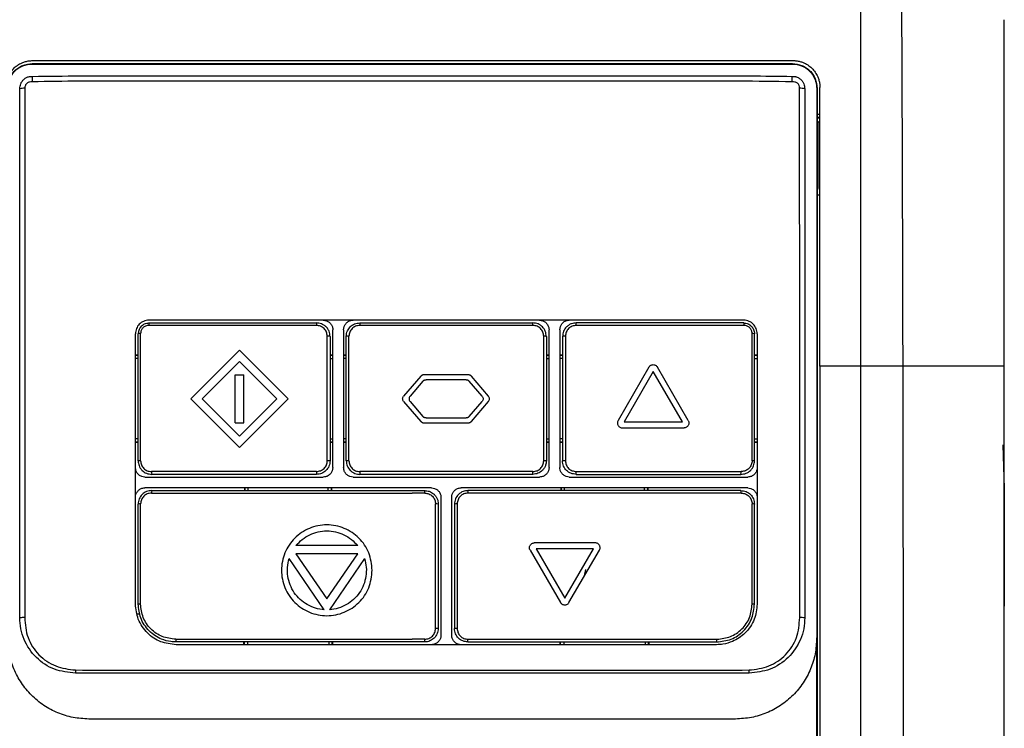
# Model space of a CAD drawing. Extents: x 76 to 839, y -9 to 645.
# Tile 28 of 78: x 331 to 403, y 331 to 383. Entities that reach past the tile are written whole.
import ezdxf

# ---------------------------------------------------------------- set-up
doc = ezdxf.new("R2010")
doc.units = 0
doc.layers.get('0').update_dxf_attribs({"linetype": 'CONTINUOUS'})

msp = doc.modelspace()

# ---------------------------------------------------------------- linework, layer by layer
at = {"color": 7, "linetype": 'CONTINUOUS'}
for p, q in [((331.429, 380.114), (331.429, 380.082)), ((387.672, 380.082), (387.672, 380.114)), ((389.504, 378.282), (389.472, 378.282)), ((389.504, 378.282), (389.504, 375.83)), ((389.504, 376.385), (389.713, 376.385)), ((389.713, 376.121), (389.504, 376.121)), ((389.713, 376.077), (389.504, 376.077)), ((389.573, 375.796), (389.504, 375.83)), ((389.581, 370.869), (389.573, 375.796)), ((389.573, 375.796), (389.713, 375.796)), ((389.504, 370.83), (389.581, 370.869)), ((389.713, 370.385), (389.504, 370.385)), ((359.551, 360.744), (355.667, 360.744)), ((355.671, 360.93), (359.55, 360.93)), ((359.551, 360.93), (368.471, 360.93)), ((368.48, 360.744), (359.551, 360.744)), ((339.271, 350.73), (339.271, 360.13)), ((339.45, 350.739), (339.45, 360.144)), ((353.264, 350.74), (353.264, 359.944)), ((353.471, 359.93), (353.471, 350.73)), ((353.671, 350.23), (353.671, 360.43)), ((354.471, 360.43), (354.471, 350.23)), ((354.671, 350.73), (354.671, 359.93)), ((354.866, 350.74), (354.866, 359.944)), ((369.281, 350.74), (369.28, 359.944)), ((369.471, 359.93), (369.471, 350.73)), ((369.671, 350.23), (369.671, 360.43)), ((370.471, 360.43), (370.471, 350.23)), ((370.671, 359.93), (370.671, 350.73)), ((370.882, 359.944), (370.882, 350.74)), ((384.697, 350.739), (384.697, 360.144)), ((384.871, 350.73), (384.871, 360.13)), ((339.071, 358.565), (339.271, 358.565)), ((339.271, 358.53), (339.071, 358.53)), ((346.77, 358.92), (343.168, 355.317)), ((350.373, 355.317), (346.77, 358.92)), ((353.471, 358.565), (353.671, 358.565)), ((353.671, 358.53), (353.471, 358.53)), ((354.471, 358.565), (354.671, 358.565)), ((354.671, 358.53), (354.471, 358.53)), ((369.471, 358.565), (369.671, 358.565)), ((369.671, 358.53), (369.471, 358.53)), ((370.471, 358.565), (370.671, 358.565)), ((370.671, 358.53), (370.471, 358.53)), ((384.871, 358.565), (385.071, 358.565)), ((385.071, 358.53), (384.871, 358.53)), ((339.271, 358.295), (339.071, 358.295)), ((346.77, 358.071), (344.016, 355.317)), ((349.524, 355.317), (346.77, 358.071)), ((353.471, 358.295), (353.671, 358.295)), ((354.671, 358.295), (354.471, 358.295)), ((369.471, 358.295), (369.671, 358.295)), ((370.671, 358.295), (370.471, 358.295)), ((384.871, 358.295), (385.071, 358.295)), ((346.442, 353.551), (346.442, 357.084)), ((346.442, 357.084), (347.099, 357.084)), ((347.099, 353.551), (347.099, 357.084)), ((360.178, 356.988), (358.911, 355.513)), ((363.701, 357.092), (360.406, 357.092)), ((365.197, 355.513), (363.929, 356.988)), ((377.064, 357.665), (374.781, 353.71)), ((377.376, 357.341), (375.218, 353.602)), ((379.535, 353.602), (377.376, 357.341)), ((379.971, 353.71), (377.688, 357.665)), ((360.344, 356.628), (359.385, 355.513)), ((363.536, 356.732), (360.571, 356.732)), ((364.722, 355.513), (363.763, 356.628)), ((343.168, 355.317), (346.77, 351.715)), ((344.016, 355.317), (346.77, 352.563)), ((346.77, 351.715), (350.373, 355.317)), ((346.77, 352.563), (349.524, 355.317)), ((358.911, 355.122), (360.178, 353.646)), ((359.385, 355.122), (360.344, 354.006)), ((363.763, 354.006), (364.722, 355.122)), ((363.929, 353.646), (365.197, 355.122)), ((346.442, 353.551), (347.099, 353.551)), ((360.406, 353.542), (363.701, 353.542)), ((360.571, 353.902), (363.536, 353.902)), ((375.218, 353.602), (379.535, 353.602)), ((375.093, 353.17), (379.659, 353.17)), ((339.271, 352.365), (339.071, 352.365)), ((339.071, 352.13), (339.271, 352.13)), ((339.271, 352.095), (339.071, 352.095)), ((353.471, 352.365), (353.671, 352.365)), ((353.471, 352.13), (353.671, 352.13)), ((353.671, 352.095), (353.471, 352.095)), ((354.671, 352.365), (354.471, 352.365)), ((354.471, 352.13), (354.671, 352.13)), ((354.671, 352.095), (354.471, 352.095)), ((369.471, 352.365), (369.671, 352.365)), ((369.471, 352.13), (369.671, 352.13)), ((369.671, 352.095), (369.471, 352.095)), ((370.671, 352.365), (370.471, 352.365)), ((370.471, 352.13), (370.671, 352.13)), ((370.671, 352.095), (370.471, 352.095)), ((384.871, 352.365), (385.071, 352.365)), ((384.871, 352.13), (385.071, 352.13)), ((385.071, 352.095), (384.871, 352.095)), ((403.246, 351.912), (403.336, 348.684)), ((352.471, 349.73), (340.271, 349.73)), ((359.551, 349.939), (355.667, 349.939)), ((359.55, 349.73), (355.671, 349.73)), ((368.48, 349.939), (359.551, 349.939)), ((368.471, 349.73), (359.551, 349.73)), ((355.171, 349.53), (359.551, 349.53)), ((359.551, 349.53), (368.971, 349.53)), ((347.136, 348.73), (347.136, 348.53)), ((347.171, 348.73), (347.171, 348.53)), ((347.405, 348.53), (347.405, 348.73)), ((353.336, 348.53), (353.336, 348.73)), ((353.571, 348.53), (353.571, 348.73)), ((353.605, 348.53), (353.605, 348.73)), ((360.971, 348.73), (359.551, 348.73)), ((359.551, 348.53), (360.471, 348.53)), ((360.471, 348.339), (359.551, 348.339)), ((370.536, 348.73), (370.536, 348.53)), ((370.571, 348.73), (370.571, 348.53)), ((370.805, 348.53), (370.805, 348.73)), ((376.736, 348.53), (376.736, 348.73)), ((376.971, 348.53), (376.971, 348.73)), ((377.005, 348.53), (377.005, 348.73)), ((339.271, 340.13), (339.271, 347.53)), ((339.449, 340.135), (339.45, 347.538)), ((361.272, 338.334), (361.272, 347.538)), ((361.471, 347.53), (361.471, 338.33)), ((361.671, 348.03), (361.671, 337.83)), ((362.471, 337.83), (362.471, 348.03)), ((362.671, 347.53), (362.671, 338.33)), ((362.874, 347.538), (362.874, 338.334)), ((384.697, 340.135), (384.697, 347.538)), ((384.871, 340.13), (384.871, 347.53)), ((373.089, 344.657), (368.582, 344.657)), ((350.934, 343.861), (353.232, 340.513)), ((355.529, 343.861), (350.934, 343.861)), ((355.515, 344.459), (350.949, 344.459)), ((353.232, 340.513), (355.529, 343.861)), ((368.271, 344.116), (370.524, 340.241)), ((372.963, 344.225), (368.707, 344.225)), ((368.707, 344.225), (370.835, 340.565)), ((370.835, 340.565), (372.963, 344.225)), ((371.146, 340.241), (373.4, 344.116)), ((353.04, 339.714), (350.44, 343.502)), ((356.024, 343.502), (353.424, 339.714)), ((372.297, 342.22), (372.393, 342.703)), ((339.409, 339.392), (339.212, 339.392)), ((347.069, 337.33), (347.069, 337.13)), ((347.104, 337.33), (347.104, 337.13)), ((347.371, 337.33), (347.371, 337.13)), ((353.371, 337.33), (353.371, 337.13)), ((353.637, 337.13), (353.637, 337.33)), ((353.672, 337.13), (353.672, 337.33)), ((360.471, 337.534), (359.551, 337.534)), ((360.471, 337.33), (359.551, 337.33)), ((370.469, 337.33), (370.469, 337.13)), ((370.504, 337.33), (370.504, 337.13)), ((370.771, 337.33), (370.771, 337.13)), ((376.771, 337.33), (376.771, 337.13)), ((377.037, 337.13), (377.037, 337.33)), ((377.072, 337.13), (377.072, 337.33))]:
    msp.add_line(p, q, dxfattribs=at)
for centre, radius, start, end in [((333.013, 378.949), 1.579, 171.94405, 186.8074), ((386.088, 378.949), 1.579, 353.193, 8.0561), ((330.875, 376.134), 2.152, 89.66246, 99.68834), ((388.226, 376.134), 2.152, 80.31179, 90.33745), ((340.515, 360.788), 0.466, 162.22905, 185.39705), ((353.725, 360.788), 1.263, 173.55285, 182.01394), ((357.984, 360.789), 2.318, 176.4945, 181.0977), ((367.479, 360.788), 1.002, 357.46491, 8.13774), ((370.945, 360.788), 0.739, 356.56949, 11.0741), ((383.722, 360.787), 0.377, 353.35869, 22.27821), ((339.408, 359.497), 0.648, 86.33102, 102.26375), ((353.317, 359.162), 0.783, 78.66524, 93.84116), ((354.818, 359.218), 0.728, 86.23058, 101.6883), ((369.326, 359.242), 0.703, 78.14941, 93.72884), ((370.827, 359.136), 0.81, 86.12368, 101.16525), ((384.736, 359.522), 0.623, 77.55891, 93.63394), ((339.408, 349.8), 0.941, 87.46966, 98.40559), ((353.317, 349.626), 1.115, 82.06446, 92.70331), ((354.818, 349.708), 1.033, 87.33999, 98.19657), ((369.326, 349.741), 1, 81.71263, 92.62914), ((370.827, 349.582), 1.159, 87.28567, 97.7802), ((384.736, 349.83), 0.91, 81.52872, 92.49218), ((340.791, 349.886), 0.543, 174.36684, 196.64904), ((353.924, 349.886), 1.462, 177.89153, 186.09659), ((358.358, 349.885), 2.692, 178.85381, 183.30596), ((367.322, 349.886), 1.159, 352.30023, 2.65815), ((370.83, 349.886), 0.854, 349.52171, 3.59804), ((383.463, 349.886), 0.436, 339.07941, 6.97221), ((340.734, 348.385), 0.486, 162.54313, 185.45136), ((349.608, 348.385), 10.863, 359.75426, 0.76485), ((361.428, 348.385), 2.248, 358.81265, 3.69996), ((383.507, 348.384), 0.392, 353.28491, 21.88458), ((339.408, 346.427), 1.112, 87.85862, 97.09999), ((361.322, 346.304), 1.235, 83.0695, 92.28743), ((362.823, 346.26), 1.28, 87.70275, 96.82465), ((384.737, 346.459), 1.08, 82.87236, 92.09854), ((339.408, 338.206), 1.93, 88.76686, 94.07884), ((384.737, 338.236), 1.899, 85.96219, 91.19717), ((330.934, 326.92), 12.212, 90.24397, 91.98023), ((388.166, 326.875), 12.257, 88.02407, 89.75406), ((361.322, 335.854), 2.481, 86.5576, 91.13899), ((362.823, 335.76), 2.575, 88.85636, 93.38455), ((342.618, 337.483), 0.568, 174.85525, 195.54951), ((348.766, 337.483), 11.706, 359.2548, 0.25151), ((361.281, 337.482), 2.394, 356.35717, 1.2321), ((381.649, 337.483), 0.448, 340.09513, 6.49146), ((338.017, 335.202), 3.387, 179.05812, 183.15944), ((381.083, 335.202), 3.388, 356.84103, 0.94108)]:
    msp.add_arc(centre, radius, start, end, dxfattribs=at)
msp.add_arc((340.352, 360), 1.089, 139.26588, 173.14939)
for points, knots in [([(392.713, 404.362), (392.713, 402.952), (392.713, 401.541), (392.713, 399.719), (392.713, 397.259), (392.713, 392.976), (392.713, 387.038), (392.713, 375.402), (392.713, 365.544), (392.713, 357.731)], [0, 0, 0, 0, 0.348102, 0.348102, 0.449926, 0.955338, 1.405264, 1.910677, 3.821353, 3.821353, 3.821353, 3.821353]), ([(395.863, 357.731), (395.849, 364.384), (395.824, 372.783), (395.783, 382.712), (395.759, 387.764), (395.741, 391.415), (395.73, 393.509), (395.722, 395.06), (395.701, 396.226), (395.679, 397.283)], [0, 0, 0, 0, 1.910677, 2.416089, 2.866015, 3.371428, 3.473252, 3.473252, 3.821353, 3.821353, 3.821353, 3.821353]), ([(329.47, 378.336), (329.471, 378.38), (329.473, 378.467), (329.485, 378.598), (329.506, 378.726), (329.535, 378.852), (329.572, 378.977), (329.647, 379.177), (329.785, 379.443), (330.029, 379.744), (330.328, 379.996), (330.639, 380.165), (330.933, 380.269), (331.2, 380.326), (331.38, 380.332), (331.47, 380.336)], [0, 0, 0, 0, 0.0420898, 0.0836929, 0.1249839, 0.1661418, 0.207347, 0.2487797, 0.3700041, 0.4910742, 0.6148234, 0.7396809, 0.8268173, 0.9130541, 1, 1, 1, 1]), ([(331.47, 380.336), (331.916, 380.336), (332.813, 380.336), (334.167, 380.336), (335.536, 380.336), (336.922, 380.336), (338.324, 380.336), (339.742, 380.336), (341.176, 380.336), (342.626, 380.336), (344.091, 380.336), (345.572, 380.336), (347.069, 380.336), (348.581, 380.336), (350.109, 380.336), (351.653, 380.336), (353.211, 380.336), (354.785, 380.336), (356.374, 380.336), (357.978, 380.336), (359.052, 380.336), (359.592, 380.336)], [0, 0, 0, 0, 0.047911, 0.096345, 0.145305, 0.194788, 0.244797, 0.29533, 0.346388, 0.39797, 0.450078, 0.50271, 0.555867, 0.609549, 0.663755, 0.718486, 0.773741, 0.829521, 0.885824, 0.94265, 1, 1, 1, 1]), ([(359.592, 380.336), (360.058, 380.336), (360.987, 380.336), (362.375, 380.336), (363.752, 380.336), (365.117, 380.336), (366.471, 380.336), (367.814, 380.336), (369.145, 380.336), (370.465, 380.336), (371.774, 380.336), (373.07, 380.336), (374.355, 380.336), (375.629, 380.336), (376.89, 380.336), (378.14, 380.336), (379.378, 380.336), (380.604, 380.336), (381.818, 380.336), (383.02, 380.336), (384.211, 380.336), (385.389, 380.336), (386.556, 380.336), (387.329, 380.336), (387.713, 380.336)], [0, 0, 0, 0, 0.04956, 0.09873, 0.14751, 0.195899, 0.243897, 0.291504, 0.33872, 0.385545, 0.431979, 0.478021, 0.523672, 0.568931, 0.613799, 0.658276, 0.702361, 0.746055, 0.789357, 0.832268, 0.874788, 0.916916, 0.958654, 1, 1, 1, 1]), ([(387.713, 380.336), (387.757, 380.335), (387.844, 380.334), (387.974, 380.321), (388.102, 380.301), (388.228, 380.272), (388.352, 380.235), (388.552, 380.161), (388.818, 380.023), (389.119, 379.781), (389.371, 379.482), (389.541, 379.171), (389.645, 378.876), (389.703, 378.608), (389.71, 378.427), (389.713, 378.336)], [0, 0, 0, 0, 0.042128, 0.083779, 0.125121, 0.166329, 0.207578, 0.249042, 0.370526, 0.491541, 0.615231, 0.739767, 0.826953, 0.913145, 1, 1, 1, 1]), ([(329.597, 378.282), (329.625, 378.522), (329.666, 378.884), (329.898, 379.31), (330.125, 379.59), (330.405, 379.817), (330.83, 380.046), (331.19, 380.087), (331.429, 380.114)], [0, 0, 0, 0, 0.250033, 0.376185, 0.500144, 0.623796, 0.749996, 1, 1, 1, 1]), ([(329.629, 378.282), (329.636, 378.404), (329.651, 378.649), (329.801, 379.109), (330.137, 379.602), (330.735, 380.005), (331.196, 380.056), (331.429, 380.082)], [0, 0, 0, 0, 0.130708, 0.261073, 0.509087, 0.751429, 1, 1, 1, 1]), ([(331.429, 380.114), (332.258, 380.114), (334.038, 380.114), (336.902, 380.114), (340.143, 380.114), (343.673, 380.114), (347.6, 380.114), (351.676, 380.114), (355.738, 380.113), (358.321, 380.113), (359.551, 380.113)], [0, 0, 0, 0, 0.089046, 0.191339, 0.306883, 0.435681, 0.568156, 0.725417, 0.869368, 1, 1, 1, 1]), ([(331.429, 380.082), (333.758, 380.081), (338.417, 380.08), (345.447, 380.08), (352.493, 380.081), (357.198, 380.081), (359.551, 380.082)], [0, 0, 0, 0, 0.249992, 0.499989, 0.749994, 1, 1, 1, 1]), ([(359.551, 380.113), (360.746, 380.113), (363.257, 380.113), (367.199, 380.114), (371.527, 380.114), (376.03, 380.114), (380.383, 380.114), (384.235, 380.114), (386.593, 380.114), (387.672, 380.114)], [0, 0, 0, 0, 0.127071, 0.266778, 0.419114, 0.587613, 0.746633, 0.884093, 1, 1, 1, 1]), ([(359.551, 380.082), (361.903, 380.081), (366.608, 380.081), (373.654, 380.08), (380.684, 380.08), (385.343, 380.081), (387.672, 380.082)], [0, 0, 0, 0, 0.2500056, 0.5000109, 0.7500076, 1, 1, 1, 1]), ([(387.672, 380.114), (387.911, 380.087), (388.271, 380.046), (388.696, 379.817), (388.976, 379.59), (389.203, 379.31), (389.435, 378.884), (389.477, 378.522), (389.504, 378.282)], [0, 0, 0, 0, 0.250004, 0.376187, 0.499855, 0.623802, 0.749967, 1, 1, 1, 1]), ([(387.672, 380.082), (387.905, 380.056), (388.366, 380.005), (388.964, 379.602), (389.3, 379.109), (389.45, 378.649), (389.465, 378.404), (389.472, 378.282)], [0, 0, 0, 0, 0.248571, 0.490913, 0.738927, 0.869292, 1, 1, 1, 1]), ([(330.513, 378.255), (330.526, 378.379), (330.547, 378.572), (330.678, 378.806), (330.821, 378.967), (331.006, 379.09), (331.224, 379.165), (331.373, 379.169), (331.449, 379.171)], [0, 0, 0, 0, 0.2507428, 0.3910585, 0.5399174, 0.6887691, 0.8405207, 1, 1, 1, 1]), ([(359.55, 378.82), (357.2, 378.82), (352.498, 378.819), (346.629, 378.817), (341.944, 378.817), (338.436, 378.812), (334.935, 378.829), (332.608, 378.785), (331.445, 378.762)], [0, 0, 0, 0, 0.2499941, 0.4999946, 0.6250032, 0.750014, 0.8750269, 1, 1, 1, 1]), ([(331.449, 379.171), (332.622, 379.185), (334.954, 379.214), (338.466, 379.203), (341.968, 379.206), (346.647, 379.206), (352.508, 379.207), (357.203, 379.207), (359.551, 379.207)], [0, 0, 0, 0, 0.126283, 0.251103, 0.375922, 0.500742, 0.750371, 1, 1, 1, 1]), ([(387.656, 378.762), (386.353, 378.785), (383.747, 378.829), (379.824, 378.812), (375.893, 378.818), (371.204, 378.817), (365.756, 378.819), (361.619, 378.82), (359.55, 378.82)], [0, 0, 0, 0, 0.139972, 0.279985, 0.419994, 0.560002, 0.780004, 1, 1, 1, 1]), ([(359.551, 379.207), (362.18, 379.207), (367.438, 379.207), (373.719, 379.206), (378.394, 379.206), (381.475, 379.203), (384.566, 379.214), (386.619, 379.185), (387.652, 379.171)], [0, 0, 0, 0, 0.27958, 0.559167, 0.669012, 0.778844, 0.888702, 1, 1, 1, 1]), ([(387.652, 379.171), (387.723, 379.169), (387.812, 379.167), (387.925, 379.143), (388, 379.121), (388.124, 379.071), (388.28, 378.967), (388.424, 378.806), (388.554, 378.572), (388.575, 378.379), (388.588, 378.255)], [0, 0, 0, 0, 0.151583, 0.188126, 0.232898, 0.311993, 0.460749, 0.60937, 0.749389, 1, 1, 1, 1]), ([(330.512, 339.125), (330.513, 342.393), (330.514, 348.929), (330.514, 358.719), (330.512, 368.499), (330.513, 375.001), (330.513, 378.255)], [0, 0, 0, 0, 0.250038, 0.500021, 0.749775, 1, 1, 1, 1]), ([(330.888, 378.286), (330.888, 375.033), (330.887, 368.527), (330.887, 358.74), (330.886, 348.941), (330.884, 342.402), (330.882, 339.132)], [0, 0, 0, 0, 0.25001, 0.500014, 0.750011, 1, 1, 1, 1]), ([(331.445, 378.762), (331.376, 378.757), (331.272, 378.75), (331.135, 378.717), (331.044, 378.662), (330.971, 378.585), (330.901, 378.462), (330.893, 378.356), (330.888, 378.286)], [0, 0, 0, 0, 0.251046, 0.376102, 0.5013, 0.626179, 0.751314, 1, 1, 1, 1]), ([(388.213, 378.286), (388.208, 378.356), (388.2, 378.462), (388.13, 378.585), (388.057, 378.662), (387.966, 378.718), (387.829, 378.749), (387.725, 378.757), (387.656, 378.762)], [0, 0, 0, 0, 0.248713, 0.373915, 0.49881, 0.624015, 0.749052, 1, 1, 1, 1]), ([(388.219, 339.132), (388.218, 342.402), (388.215, 348.941), (388.214, 358.74), (388.214, 368.527), (388.213, 375.033), (388.213, 378.286)], [0, 0, 0, 0, 0.249989, 0.499986, 0.74999, 1, 1, 1, 1]), ([(388.588, 378.255), (388.588, 375.001), (388.59, 368.499), (388.587, 358.719), (388.587, 348.929), (388.588, 342.393), (388.589, 339.125)], [0, 0, 0, 0, 0.250225, 0.499979, 0.749962, 1, 1, 1, 1]), ([(389.472, 378.282), (389.472, 373.778), (389.472, 364.77), (389.472, 351.209), (389.472, 342.157), (389.472, 337.63)], [0, 0, 0, 0, 0.333314, 0.666654, 1, 1, 1, 1]), ([(389.713, 357.731), (389.713, 358.425), (389.713, 359.812), (389.713, 361.889), (389.713, 363.961), (389.713, 366.029), (389.713, 368.092), (389.713, 370.15), (389.713, 372.203), (389.713, 374.252), (389.713, 376.296), (389.713, 377.656), (389.713, 378.336)], [0, 0, 0, 0, 0.100858, 0.201519, 0.301985, 0.402259, 0.502342, 0.602238, 0.70195, 0.801479, 0.900828, 1, 1, 1, 1]), ([(389.504, 370.83), (389.504, 369.448), (389.504, 366.55), (389.504, 361.996), (389.504, 356.435), (389.504, 351.993), (389.504, 348.802), (389.504, 347.593), (389.504, 346.367), (389.504, 345.123), (389.504, 342.558), (389.504, 338.849), (389.504, 334.174), (389.504, 330.018), (389.504, 326.381), (389.504, 323.263), (389.504, 320.665), (389.504, 318.586), (389.504, 317.373), (389.504, 316.853)], [0, 0, 0, 0, 0.077058, 0.161584, 0.253579, 0.386453, 0.408517, 0.430902, 0.453609, 0.476638, 0.499987, 0.596107, 0.682623, 0.759532, 0.826835, 0.884534, 0.932628, 0.971117, 1, 1, 1, 1]), ([(340.071, 361.13), (339.999, 361.126), (339.86, 361.117), (339.607, 361.032), (339.339, 360.846), (339.115, 360.518), (339.085, 360.261), (339.071, 360.13)], [0, 0, 0, 0, 0.1367652, 0.2672594, 0.5085124, 0.7509763, 1, 1, 1, 1]), ([(340.05, 360.744), (339.972, 360.735), (339.815, 360.716), (339.616, 360.579), (339.477, 360.38), (339.459, 360.222), (339.45, 360.144)], [0, 0, 0, 0, 0.2500128, 0.4998755, 0.749912, 1, 1, 1, 1]), ([(339.527, 360.711), (339.598, 360.768), (339.712, 360.859), (339.906, 360.92), (340.015, 360.927), (340.071, 360.93)], [0, 0, 0, 0, 0.452875, 0.720231, 1, 1, 1, 1]), ([(352.463, 360.744), (350.391, 360.744), (346.246, 360.744), (342.116, 360.744), (340.05, 360.744)], [0, 0, 0, 0, 0.499997, 1, 1, 1, 1]), ([(359.551, 361.13), (356.285, 361.13), (349.78, 361.13), (343.299, 361.13), (340.071, 361.13)], [0, 0, 0, 0, 0.501881, 1, 1, 1, 1]), ([(340.071, 360.93), (342.129, 360.93), (346.255, 360.93), (350.395, 360.93), (352.471, 360.93)], [0, 0, 0, 0, 0.498759, 1, 1, 1, 1]), ([(353.264, 359.944), (353.252, 360.048), (353.227, 360.258), (353.043, 360.523), (352.779, 360.708), (352.568, 360.732), (352.463, 360.744)], [0, 0, 0, 0, 0.249826, 0.499676, 0.749779, 1, 1, 1, 1]), ([(353.471, 359.93), (353.456, 360.061), (353.432, 360.277), (353.296, 360.505), (353.163, 360.66), (353.015, 360.777), (352.781, 360.899), (352.591, 360.918), (352.471, 360.93)], [0, 0, 0, 0, 0.249272, 0.4112564, 0.4996033, 0.6397776, 0.7700626, 1, 1, 1, 1]), ([(352.971, 361.13), (353.049, 361.123), (353.207, 361.107), (353.416, 360.986), (353.575, 360.809), (353.659, 360.612), (353.667, 360.482), (353.671, 360.43)], [0, 0, 0, 0, 0.214425, 0.428836, 0.643675, 0.858975, 1, 1, 1, 1]), ([(354.471, 360.43), (354.478, 360.509), (354.494, 360.666), (354.615, 360.876), (354.793, 361.035), (354.989, 361.118), (355.119, 361.127), (355.171, 361.13)], [0, 0, 0, 0, 0.215113, 0.430243, 0.644978, 0.859217, 1, 1, 1, 1]), ([(354.671, 359.93), (354.675, 360.003), (354.684, 360.144), (354.769, 360.393), (354.953, 360.659), (355.278, 360.885), (355.54, 360.915), (355.671, 360.93)], [0, 0, 0, 0, 0.13953, 0.269658, 0.500743, 0.750355, 1, 1, 1, 1]), ([(355.667, 360.744), (355.562, 360.732), (355.352, 360.707), (355.087, 360.523), (354.902, 360.258), (354.878, 360.049), (354.866, 359.944)], [0, 0, 0, 0, 0.249949, 0.499842, 0.749891, 1, 1, 1, 1]), ([(384.071, 361.13), (381.374, 361.13), (375.965, 361.13), (367.781, 361.13), (362.301, 361.13), (359.551, 361.13)], [0, 0, 0, 0, 0.3312693, 0.664398, 1, 1, 1, 1]), ([(369.471, 359.93), (369.456, 360.061), (369.426, 360.323), (369.196, 360.652), (368.866, 360.884), (368.604, 360.915), (368.471, 360.93)], [0, 0, 0, 0, 0.249883, 0.499805, 0.745899, 1, 1, 1, 1]), ([(369.28, 359.944), (369.268, 360.048), (369.243, 360.258), (369.06, 360.523), (368.794, 360.708), (368.585, 360.732), (368.48, 360.744)], [0, 0, 0, 0, 0.249845, 0.499669, 0.749769, 1, 1, 1, 1]), ([(368.971, 361.13), (369.049, 361.123), (369.206, 361.107), (369.415, 360.987), (369.574, 360.81), (369.658, 360.613), (369.667, 360.483), (369.671, 360.43)], [0, 0, 0, 0, 0.2141275, 0.4282706, 0.6421224, 0.8560078, 1, 1, 1, 1]), ([(370.471, 360.43), (370.478, 360.509), (370.494, 360.667), (370.615, 360.877), (370.794, 361.036), (370.99, 361.119), (371.12, 361.127), (371.171, 361.13)], [0, 0, 0, 0, 0.215205, 0.430387, 0.645987, 0.861666, 1, 1, 1, 1]), ([(371.671, 360.93), (371.558, 360.92), (371.376, 360.902), (371.138, 360.786), (370.918, 360.613), (370.715, 360.323), (370.686, 360.061), (370.671, 359.93)], [0, 0, 0, 0, 0.214124, 0.348554, 0.500948, 0.750433, 1, 1, 1, 1]), ([(371.683, 360.744), (371.578, 360.732), (371.368, 360.708), (371.103, 360.523), (370.919, 360.258), (370.895, 360.049), (370.882, 359.944)], [0, 0, 0, 0, 0.250224, 0.500331, 0.750191, 1, 1, 1, 1]), ([(384.071, 360.93), (382.014, 360.93), (377.891, 360.93), (373.748, 360.93), (371.671, 360.93)], [0, 0, 0, 0, 0.498694, 1, 1, 1, 1]), ([(384.096, 360.744), (382.032, 360.744), (377.904, 360.744), (373.757, 360.744), (371.683, 360.744)], [0, 0, 0, 0, 0.500003, 1, 1, 1, 1]), ([(385.071, 360.13), (385.056, 360.26), (385.026, 360.518), (384.803, 360.845), (384.536, 361.031), (384.283, 361.117), (384.143, 361.126), (384.071, 361.13)], [0, 0, 0, 0, 0.247263, 0.491308, 0.729714, 0.86098, 1, 1, 1, 1]), ([(384.071, 360.93), (384.127, 360.927), (384.238, 360.92), (384.437, 360.853), (384.652, 360.707), (384.834, 360.445), (384.858, 360.236), (384.871, 360.13)], [0, 0, 0, 0, 0.136301, 0.265245, 0.500147, 0.748951, 1, 1, 1, 1]), ([(384.697, 360.144), (384.688, 360.222), (384.67, 360.38), (384.53, 360.579), (384.331, 360.716), (384.174, 360.735), (384.096, 360.744)], [0, 0, 0, 0, 0.250085, 0.5001181, 0.7499626, 1, 1, 1, 1]), ([(339.071, 340.13), (339.071, 343.475), (339.071, 350.147), (339.071, 356.809), (339.071, 360.13)], [0, 0, 0, 0, 0.5013793, 1, 1, 1, 1]), ([(385.071, 360.13), (385.071, 356.812), (385.071, 350.15), (385.071, 343.479), (385.071, 340.13)], [0, 0, 0, 0, 0.498123, 1, 1, 1, 1]), ([(377.064, 357.665), (377.082, 357.691), (377.118, 357.742), (377.194, 357.799), (377.281, 357.836), (377.375, 357.849), (377.47, 357.837), (377.557, 357.8), (377.634, 357.743), (377.67, 357.691), (377.688, 357.665)], [0, 0, 0, 0, 0.1250451, 0.2499561, 0.3748457, 0.4998277, 0.624911, 0.7498471, 0.8747283, 1, 1, 1, 1]), ([(392.713, 357.731), (392.713, 357.141), (392.713, 355.599), (392.713, 352.74), (392.713, 348.789), (392.713, 343.745), (392.713, 337.608), (392.714, 331.574), (392.714, 326.041), (392.714, 321.403), (392.714, 316.858), (392.714, 312.406), (392.714, 308.047), (392.714, 305.173), (392.714, 303.751)], [0, 0, 0, 0, 0.032802, 0.085817, 0.159048, 0.252492, 0.366148, 0.500007, 0.587595, 0.673478, 0.757659, 0.840139, 0.920919, 1, 1, 1, 1]), ([(395.863, 357.731), (395.853, 357.731), (395.832, 357.731), (395.787, 357.731), (395.734, 357.731), (395.672, 357.731), (395.601, 357.731), (395.522, 357.731), (395.436, 357.731), (395.343, 357.731), (395.243, 357.731), (395.137, 357.731), (395.025, 357.731), (394.857, 357.731), (394.621, 357.731), (394.297, 357.731), (393.944, 357.731), (393.562, 357.731), (393.156, 357.731), (392.859, 357.731), (392.713, 357.731)], [0, 0, 0, 0, 0.04497, 0.089353, 0.133149, 0.176354, 0.218966, 0.260982, 0.3024, 0.343217, 0.383432, 0.423042, 0.462044, 0.500437, 0.587619, 0.673208, 0.757215, 0.839661, 0.920577, 1, 1, 1, 1]), ([(395.713, 277.385), (395.717, 277.968), (395.724, 279.136), (395.734, 280.889), (395.744, 282.644), (395.754, 284.4), (395.763, 286.158), (395.772, 287.918), (395.78, 289.678), (395.789, 291.44), (395.797, 293.204), (395.804, 294.968), (395.811, 296.734), (395.818, 298.501), (395.826, 300.566), (395.836, 303.611), (395.851, 308.32), (395.868, 315.084), (395.876, 320.35), (395.88, 323.51), (395.881, 323.968), (395.882, 324.687), (395.883, 325.667), (395.884, 326.909), (395.885, 328.412), (395.886, 330.177), (395.887, 332.204), (395.887, 334.492), (395.887, 337.042), (395.886, 339.853), (395.885, 342.925), (395.882, 346.258), (395.877, 349.852), (395.871, 353.706), (395.866, 356.36), (395.863, 357.731)], [0, 0, 0, 0, 0.022043, 0.044086, 0.066129, 0.088172, 0.110215, 0.132258, 0.154302, 0.176346, 0.19839, 0.220434, 0.242479, 0.264524, 0.286569, 0.319721, 0.378338, 0.462421, 0.571965, 0.574396, 0.580071, 0.588989, 0.60115, 0.616553, 0.635199, 0.657088, 0.682219, 0.710592, 0.742208, 0.777065, 0.815166, 0.856509, 0.901096, 0.948926, 1, 1, 1, 1]), ([(403.354, 357.731), (403.316, 357.731), (403.239, 357.731), (403.114, 357.731), (402.981, 357.731), (402.842, 357.731), (402.696, 357.731), (402.545, 357.731), (402.388, 357.731), (402.048, 357.731), (401.476, 357.731), (400.576, 357.731), (399.569, 357.731), (398.625, 357.731), (397.824, 357.731), (397.188, 357.731), (396.538, 357.731), (396.087, 357.731), (395.863, 357.731)], [0, 0, 0, 0, 0.032953, 0.06542, 0.097401, 0.128896, 0.159902, 0.190418, 0.220443, 0.249974, 0.376939, 0.499954, 0.628139, 0.749981, 0.813822, 0.876778, 0.93884, 1, 1, 1, 1]), ([(360.406, 357.092), (360.384, 357.091), (360.341, 357.088), (360.28, 357.067), (360.224, 357.034), (360.194, 357.003), (360.178, 356.988)], [0, 0, 0, 0, 0.249764, 0.499107, 0.749035, 1, 1, 1, 1]), ([(363.929, 356.988), (363.914, 357.003), (363.884, 357.034), (363.827, 357.067), (363.766, 357.088), (363.723, 357.091), (363.701, 357.092)], [0, 0, 0, 0, 0.24977, 0.499108, 0.749038, 1, 1, 1, 1]), ([(360.344, 356.628), (360.359, 356.643), (360.389, 356.674), (360.445, 356.707), (360.506, 356.728), (360.55, 356.731), (360.571, 356.732)], [0, 0, 0, 0, 0.2497578, 0.4991049, 0.7490376, 1, 1, 1, 1]), ([(363.536, 356.732), (363.557, 356.731), (363.6, 356.728), (363.662, 356.707), (363.718, 356.674), (363.748, 356.643), (363.763, 356.628)], [0, 0, 0, 0, 0.249761, 0.499114, 0.749035, 1, 1, 1, 1]), ([(358.911, 355.122), (358.89, 355.151), (358.85, 355.21), (358.833, 355.317), (358.85, 355.425), (358.89, 355.483), (358.911, 355.513)], [0, 0, 0, 0, 0.249843, 0.499709, 0.749584, 1, 1, 1, 1]), ([(359.385, 355.513), (359.365, 355.483), (359.324, 355.425), (359.307, 355.317), (359.324, 355.21), (359.365, 355.151), (359.385, 355.122)], [0, 0, 0, 0, 0.249839, 0.499699, 0.74958, 1, 1, 1, 1]), ([(364.722, 355.513), (364.742, 355.483), (364.783, 355.425), (364.8, 355.317), (364.783, 355.21), (364.742, 355.151), (364.722, 355.122)], [0, 0, 0, 0, 0.249831, 0.4997, 0.749562, 1, 1, 1, 1]), ([(365.197, 355.122), (365.217, 355.151), (365.258, 355.21), (365.275, 355.317), (365.258, 355.424), (365.217, 355.483), (365.197, 355.513)], [0, 0, 0, 0, 0.249844, 0.499708, 0.749592, 1, 1, 1, 1]), ([(360.178, 353.646), (360.193, 353.631), (360.223, 353.6), (360.28, 353.568), (360.341, 353.546), (360.384, 353.543), (360.406, 353.542)], [0, 0, 0, 0, 0.249774, 0.499112, 0.749046, 1, 1, 1, 1]), ([(360.571, 353.902), (360.55, 353.903), (360.507, 353.906), (360.445, 353.927), (360.389, 353.96), (360.359, 353.991), (360.344, 354.006)], [0, 0, 0, 0, 0.249769, 0.499113, 0.749059, 1, 1, 1, 1]), ([(363.763, 354.006), (363.748, 353.991), (363.718, 353.96), (363.662, 353.928), (363.601, 353.906), (363.558, 353.903), (363.536, 353.902)], [0, 0, 0, 0, 0.24976, 0.499103, 0.749047, 1, 1, 1, 1]), ([(363.701, 353.542), (363.723, 353.543), (363.766, 353.546), (363.827, 353.567), (363.884, 353.6), (363.914, 353.631), (363.929, 353.646)], [0, 0, 0, 0, 0.249755, 0.499106, 0.749032, 1, 1, 1, 1]), ([(374.781, 353.71), (374.768, 353.682), (374.741, 353.625), (374.729, 353.53), (374.741, 353.436), (374.778, 353.348), (374.836, 353.273), (374.911, 353.215), (374.999, 353.177), (375.062, 353.173), (375.093, 353.17)], [0, 0, 0, 0, 0.1250432, 0.2499373, 0.3748032, 0.4997631, 0.624847, 0.7498055, 0.8746889, 1, 1, 1, 1]), ([(379.971, 353.71), (379.985, 353.682), (380.012, 353.625), (380.023, 353.529), (380.011, 353.435), (379.974, 353.347), (379.916, 353.272), (379.841, 353.215), (379.753, 353.177), (379.691, 353.173), (379.659, 353.17)], [0, 0, 0, 0, 0.12503, 0.249938, 0.374826, 0.499784, 0.624875, 0.749845, 0.874711, 1, 1, 1, 1]), ([(339.271, 350.73), (339.283, 350.609), (339.303, 350.419), (339.425, 350.184), (339.594, 349.973), (339.879, 349.775), (340.14, 349.745), (340.271, 349.73)], [0, 0, 0, 0, 0.231692, 0.361736, 0.500936, 0.750448, 1, 1, 1, 1]), ([(339.45, 350.739), (339.462, 350.634), (339.486, 350.424), (339.672, 350.16), (339.936, 349.975), (340.146, 349.951), (340.25, 349.939)], [0, 0, 0, 0, 0.249922, 0.499882, 0.74991, 1, 1, 1, 1]), ([(352.463, 349.939), (352.568, 349.952), (352.778, 349.976), (353.043, 350.16), (353.228, 350.425), (353.252, 350.635), (353.264, 350.74)], [0, 0, 0, 0, 0.249963, 0.499851, 0.749903, 1, 1, 1, 1]), ([(353.471, 350.73), (353.466, 350.662), (353.458, 350.526), (353.374, 350.269), (353.183, 349.994), (352.851, 349.772), (352.596, 349.744), (352.471, 349.73)], [0, 0, 0, 0, 0.131336, 0.260972, 0.513908, 0.760229, 1, 1, 1, 1]), ([(354.671, 350.73), (354.685, 350.6), (354.715, 350.338), (354.913, 350.054), (355.124, 349.885), (355.359, 349.762), (355.549, 349.743), (355.671, 349.73)], [0, 0, 0, 0, 0.249563, 0.499103, 0.637696, 0.767539, 1, 1, 1, 1]), ([(354.866, 350.74), (354.878, 350.635), (354.903, 350.426), (355.087, 350.161), (355.352, 349.976), (355.562, 349.951), (355.667, 349.939)], [0, 0, 0, 0, 0.249826, 0.499669, 0.749772, 1, 1, 1, 1]), ([(369.471, 350.73), (369.46, 350.621), (369.443, 350.44), (369.329, 350.201), (369.155, 349.978), (368.863, 349.775), (368.601, 349.745), (368.471, 349.73)], [0, 0, 0, 0, 0.2094939, 0.345138, 0.5011093, 0.7505367, 1, 1, 1, 1]), ([(368.48, 349.939), (368.585, 349.952), (368.794, 349.977), (369.059, 350.16), (369.244, 350.425), (369.268, 350.635), (369.281, 350.74)], [0, 0, 0, 0, 0.2498478, 0.4996794, 0.7498615, 1, 1, 1, 1]), ([(371.671, 349.73), (371.54, 349.745), (371.278, 349.775), (370.947, 350.005), (370.763, 350.278), (370.682, 350.529), (370.675, 350.663), (370.671, 350.73)], [0, 0, 0, 0, 0.2495673, 0.4991682, 0.7440112, 0.8707487, 1, 1, 1, 1]), ([(370.882, 350.74), (370.894, 350.635), (370.918, 350.425), (371.104, 350.16), (371.369, 349.976), (371.578, 349.952), (371.683, 349.939)], [0, 0, 0, 0, 0.2500997, 0.5001544, 0.750027, 1, 1, 1, 1]), ([(383.871, 349.73), (384.001, 349.745), (384.262, 349.775), (384.546, 349.972), (384.715, 350.181), (384.838, 350.416), (384.858, 350.607), (384.871, 350.73)], [0, 0, 0, 0, 0.249604, 0.499188, 0.636313, 0.76564, 1, 1, 1, 1]), ([(384.697, 350.739), (384.685, 350.634), (384.66, 350.423), (384.475, 350.159), (384.21, 349.975), (384.001, 349.951), (383.896, 349.939)], [0, 0, 0, 0, 0.249751, 0.499588, 0.749751, 1, 1, 1, 1]), ([(339.771, 349.53), (339.691, 349.538), (339.533, 349.554), (339.322, 349.676), (339.164, 349.855), (339.082, 350.052), (339.074, 350.181), (339.071, 350.23)], [0, 0, 0, 0, 0.216297, 0.432581, 0.649025, 0.864771, 1, 1, 1, 1]), ([(352.463, 349.939), (350.424, 349.939), (346.347, 349.939), (342.283, 349.939), (340.25, 349.939)], [0, 0, 0, 0, 0.499999, 1, 1, 1, 1]), ([(353.671, 350.23), (353.663, 350.152), (353.647, 349.994), (353.527, 349.785), (353.349, 349.626), (353.152, 349.542), (353.022, 349.534), (352.971, 349.53)], [0, 0, 0, 0, 0.214715, 0.429434, 0.643919, 0.858206, 1, 1, 1, 1]), ([(355.171, 349.53), (355.092, 349.538), (354.934, 349.553), (354.725, 349.674), (354.566, 349.852), (354.482, 350.049), (354.474, 350.179), (354.471, 350.23)], [0, 0, 0, 0, 0.214552, 0.429096, 0.643855, 0.858853, 1, 1, 1, 1]), ([(369.671, 350.23), (369.663, 350.151), (369.647, 349.994), (369.526, 349.784), (369.348, 349.626), (369.152, 349.542), (369.022, 349.534), (368.971, 349.53)], [0, 0, 0, 0, 0.214834, 0.429653, 0.644776, 0.860057, 1, 1, 1, 1]), ([(371.171, 349.53), (371.092, 349.538), (370.935, 349.553), (370.725, 349.674), (370.567, 349.851), (370.483, 350.048), (370.474, 350.178), (370.471, 350.23)], [0, 0, 0, 0, 0.214643, 0.429306, 0.64356, 0.857539, 1, 1, 1, 1]), ([(371.671, 349.73), (373.712, 349.73), (377.788, 349.73), (381.845, 349.73), (383.871, 349.73)], [0, 0, 0, 0, 0.500868, 1, 1, 1, 1]), ([(371.683, 349.939), (373.723, 349.939), (377.804, 349.939), (381.865, 349.939), (383.896, 349.939)], [0, 0, 0, 0, 0.4999981, 1, 1, 1, 1]), ([(385.071, 350.23), (385.063, 350.152), (385.047, 349.995), (384.928, 349.786), (384.751, 349.627), (384.554, 349.542), (384.423, 349.534), (384.371, 349.53)], [0, 0, 0, 0, 0.213073, 0.426084, 0.640584, 0.857009, 1, 1, 1, 1]), ([(339.771, 349.53), (341.961, 349.53), (346.353, 349.53), (350.761, 349.53), (352.971, 349.53)], [0, 0, 0, 0, 0.498834, 1, 1, 1, 1]), ([(371.171, 349.53), (373.382, 349.53), (377.793, 349.53), (382.182, 349.53), (384.371, 349.53)], [0, 0, 0, 0, 0.501243, 1, 1, 1, 1]), ([(403.227, 282.304), (403.229, 282.891), (403.233, 284.066), (403.24, 285.83), (403.246, 287.596), (403.252, 289.364), (403.257, 291.135), (403.263, 292.907), (403.268, 294.681), (403.274, 296.456), (403.279, 298.233), (403.283, 300.012), (403.288, 301.792), (403.293, 303.574), (403.297, 305.357), (403.301, 307.142), (403.311, 311.672), (403.325, 318.964), (403.337, 326.674), (403.344, 333.396), (403.348, 338.162), (403.351, 343.055), (403.353, 346.425), (403.353, 348.391), (403.354, 349.233)], [0, 0, 0, 0, 0.026702, 0.053403, 0.080104, 0.106805, 0.133507, 0.160208, 0.18691, 0.213612, 0.240315, 0.267018, 0.293721, 0.320425, 0.347129, 0.373834, 0.400539, 0.550371, 0.700191, 0.744674, 0.850043, 0.912522, 0.962508, 1, 1, 1, 1]), ([(339.071, 348.03), (339.078, 348.108), (339.093, 348.265), (339.213, 348.474), (339.389, 348.632), (339.586, 348.718), (339.717, 348.727), (339.771, 348.73)], [0, 0, 0, 0, 0.213039, 0.426078, 0.639101, 0.852903, 1, 1, 1, 1]), ([(340.271, 348.53), (340.14, 348.515), (339.879, 348.485), (339.547, 348.255), (339.316, 347.923), (339.286, 347.661), (339.271, 347.53)], [0, 0, 0, 0, 0.249765, 0.49963, 0.750878, 1, 1, 1, 1]), ([(340.25, 348.338), (340.146, 348.326), (339.937, 348.302), (339.671, 348.118), (339.486, 347.853), (339.462, 347.643), (339.45, 347.538)], [0, 0, 0, 0, 0.250013, 0.499888, 0.749925, 1, 1, 1, 1]), ([(359.551, 348.73), (356.236, 348.73), (349.629, 348.73), (343.05, 348.73), (339.771, 348.73)], [0, 0, 0, 0, 0.501641, 1, 1, 1, 1]), ([(340.25, 348.338), (343.461, 348.338), (349.882, 348.339), (356.328, 348.339), (359.551, 348.339)], [0, 0, 0, 0, 0.500001, 1, 1, 1, 1]), ([(340.271, 348.53), (343.471, 348.53), (349.885, 348.53), (356.324, 348.53), (359.55, 348.53)], [0, 0, 0, 0, 0.498959, 1, 1, 1, 1]), ([(360.471, 348.53), (360.583, 348.519), (360.82, 348.496), (361.089, 348.333), (361.27, 348.143), (361.38, 347.963), (361.456, 347.756), (361.466, 347.606), (361.471, 347.53)], [0, 0, 0, 0, 0.214847, 0.452642, 0.580773, 0.714709, 0.854454, 1, 1, 1, 1]), ([(360.471, 348.339), (360.576, 348.327), (360.786, 348.302), (361.051, 348.117), (361.235, 347.852), (361.26, 347.643), (361.272, 347.538)], [0, 0, 0, 0, 0.250229, 0.500334, 0.750168, 1, 1, 1, 1]), ([(360.971, 348.73), (361.049, 348.723), (361.206, 348.707), (361.416, 348.587), (361.574, 348.409), (361.659, 348.212), (361.667, 348.082), (361.671, 348.03)], [0, 0, 0, 0, 0.214461, 0.428919, 0.643419, 0.858051, 1, 1, 1, 1]), ([(362.471, 348.03), (362.478, 348.109), (362.494, 348.267), (362.615, 348.476), (362.793, 348.635), (362.989, 348.718), (363.119, 348.727), (363.171, 348.73)], [0, 0, 0, 0, 0.214941, 0.429886, 0.644841, 0.859695, 1, 1, 1, 1]), ([(363.671, 348.53), (363.549, 348.518), (363.36, 348.498), (363.125, 348.377), (362.914, 348.207), (362.715, 347.923), (362.685, 347.661), (362.671, 347.53)], [0, 0, 0, 0, 0.230946, 0.361165, 0.500886, 0.750431, 1, 1, 1, 1]), ([(363.675, 348.339), (363.57, 348.327), (363.36, 348.302), (363.095, 348.117), (362.911, 347.852), (362.886, 347.643), (362.874, 347.538)], [0, 0, 0, 0, 0.250229, 0.500338, 0.750178, 1, 1, 1, 1]), ([(384.371, 348.73), (380.862, 348.73), (373.818, 348.73), (366.728, 348.73), (363.171, 348.73)], [0, 0, 0, 0, 0.4981612, 1, 1, 1, 1]), ([(383.871, 348.53), (380.522, 348.53), (373.809, 348.53), (367.055, 348.53), (363.671, 348.53)], [0, 0, 0, 0, 0.498794, 1, 1, 1, 1]), ([(383.896, 348.338), (380.536, 348.338), (373.816, 348.339), (367.055, 348.339), (363.675, 348.339)], [0, 0, 0, 0, 0.5, 1, 1, 1, 1]), ([(383.871, 348.53), (384.001, 348.515), (384.262, 348.486), (384.594, 348.255), (384.826, 347.923), (384.856, 347.66), (384.871, 347.53)], [0, 0, 0, 0, 0.2496439, 0.4994507, 0.7519864, 1, 1, 1, 1]), ([(383.896, 348.338), (384, 348.326), (384.209, 348.302), (384.474, 348.119), (384.661, 347.853), (384.685, 347.643), (384.697, 347.538)], [0, 0, 0, 0, 0.250032, 0.499897, 0.749933, 1, 1, 1, 1]), ([(384.371, 348.73), (384.449, 348.722), (384.607, 348.707), (384.818, 348.585), (384.976, 348.407), (385.059, 348.21), (385.067, 348.081), (385.071, 348.03)], [0, 0, 0, 0, 0.216464, 0.432983, 0.648091, 0.861256, 1, 1, 1, 1]), ([(403.336, 348.684), (403.336, 348.005), (403.335, 346.649), (403.335, 344.619), (403.334, 342.595), (403.332, 340.578), (403.331, 338.567), (403.329, 336.562), (403.328, 334.564), (403.326, 332.573), (403.324, 330.588), (403.321, 328.609), (403.319, 326.637), (403.316, 324.672), (403.313, 322.713), (403.31, 320.76), (403.307, 318.814), (403.304, 316.875), (403.299, 314.488), (403.294, 311.658), (403.287, 308.389), (403.279, 305.137), (403.271, 301.901), (403.262, 298.682), (403.253, 295.479), (403.243, 292.293), (403.233, 289.124), (403.222, 285.972), (403.215, 283.879), (403.211, 282.834)], [0, 0, 0, 0, 0.03071, 0.061326, 0.091847, 0.122276, 0.152613, 0.182858, 0.213013, 0.243078, 0.273055, 0.302944, 0.332746, 0.362462, 0.392093, 0.421639, 0.451102, 0.480483, 0.509782, 0.559628, 0.609277, 0.658736, 0.708008, 0.757098, 0.806012, 0.854754, 0.903329, 0.951743, 1, 1, 1, 1]), ([(356.59, 342.632), (356.538, 342.192), (356.434, 341.314), (355.662, 340.192), (354.548, 339.455), (353.232, 339.184), (351.917, 339.453), (350.794, 340.192), (350.054, 341.314), (349.783, 342.63), (350.054, 343.945), (350.79, 345.067), (351.912, 345.809), (353.228, 346.08), (354.549, 345.811), (355.661, 345.071), (356.434, 343.951), (356.538, 343.072), (356.59, 342.632)], [0, 0, 0, 0, 0.062693, 0.125021, 0.187464, 0.249904, 0.312236, 0.37492, 0.437602, 0.499949, 0.562402, 0.62483, 0.687164, 0.74983, 0.812496, 0.874869, 0.937263, 1, 1, 1, 1]), ([(350.949, 344.459), (351.097, 344.621), (351.394, 344.944), (351.961, 345.286), (352.578, 345.505), (353.23, 345.582), (353.883, 345.505), (354.502, 345.286), (355.069, 344.944), (355.366, 344.621), (355.515, 344.459)], [0, 0, 0, 0, 0.125586, 0.250544, 0.375173, 0.499645, 0.624219, 0.749093, 0.874303, 1, 1, 1, 1]), ([(368.271, 344.116), (368.257, 344.144), (368.23, 344.201), (368.218, 344.296), (368.23, 344.39), (368.266, 344.478), (368.324, 344.554), (368.4, 344.612), (368.488, 344.649), (368.551, 344.654), (368.582, 344.657)], [0, 0, 0, 0, 0.125045, 0.249948, 0.374823, 0.499787, 0.624871, 0.749828, 0.874703, 1, 1, 1, 1]), ([(373.4, 344.116), (373.413, 344.144), (373.441, 344.201), (373.452, 344.296), (373.441, 344.39), (373.404, 344.478), (373.346, 344.554), (373.271, 344.612), (373.183, 344.649), (373.12, 344.654), (373.089, 344.657)], [0, 0, 0, 0, 0.125044, 0.249935, 0.374805, 0.499761, 0.624844, 0.749808, 0.874689, 1, 1, 1, 1]), ([(353.04, 339.714), (352.82, 339.743), (352.382, 339.803), (351.773, 340.076), (351.237, 340.462), (350.801, 340.96), (350.492, 341.547), (350.323, 342.187), (350.286, 342.855), (350.389, 343.286), (350.44, 343.502)], [0, 0, 0, 0, 0.125574, 0.250514, 0.375135, 0.499623, 0.624227, 0.749116, 0.874317, 1, 1, 1, 1]), ([(356.024, 343.502), (356.075, 343.286), (356.177, 342.857), (356.141, 342.19), (355.974, 341.551), (355.666, 340.964), (355.229, 340.465), (354.692, 340.077), (354.082, 339.803), (353.643, 339.743), (353.424, 339.714)], [0, 0, 0, 0, 0.125578, 0.250519, 0.375131, 0.499612, 0.624211, 0.749097, 0.874308, 1, 1, 1, 1]), ([(371.146, 340.241), (371.129, 340.215), (371.093, 340.164), (371.017, 340.107), (370.93, 340.07), (370.836, 340.058), (370.742, 340.07), (370.654, 340.107), (370.578, 340.163), (370.542, 340.215), (370.524, 340.241)], [0, 0, 0, 0, 0.1250471, 0.2499556, 0.3748411, 0.4998204, 0.6249083, 0.7498547, 0.8747303, 1, 1, 1, 1]), ([(342.071, 337.13), (341.685, 337.173), (340.914, 337.26), (340.069, 337.836), (339.556, 338.456), (339.173, 339.167), (339.111, 339.752), (339.071, 340.13)], [0, 0, 0, 0, 0.2457643, 0.4913312, 0.6292407, 0.7601496, 1, 1, 1, 1]), ([(342.071, 337.33), (341.942, 337.336), (341.576, 337.351), (340.866, 337.55), (340.181, 338.003), (339.71, 338.591), (339.363, 339.245), (339.307, 339.782), (339.271, 340.13)], [0, 0, 0, 0, 0.088359, 0.250434, 0.499783, 0.635258, 0.763943, 1, 1, 1, 1]), ([(342.052, 337.534), (341.711, 337.573), (341.03, 337.65), (340.171, 338.25), (339.567, 339.109), (339.489, 339.793), (339.449, 340.135)], [0, 0, 0, 0, 0.250088, 0.500125, 0.75009, 1, 1, 1, 1]), ([(382.071, 337.33), (382.436, 337.372), (383.166, 337.455), (383.957, 338.004), (384.428, 338.585), (384.776, 339.24), (384.833, 339.78), (384.871, 340.13)], [0, 0, 0, 0, 0.24959, 0.499198, 0.633736, 0.762199, 1, 1, 1, 1]), ([(385.071, 340.13), (385.03, 339.749), (384.966, 339.161), (384.581, 338.452), (384.082, 337.845), (383.377, 337.379), (382.632, 337.157), (382.227, 337.138), (382.071, 337.13)], [0, 0, 0, 0, 0.241046, 0.371361, 0.507901, 0.740744, 0.899914, 1, 1, 1, 1]), ([(382.094, 337.533), (382.435, 337.572), (383.115, 337.65), (383.974, 338.248), (384.579, 339.108), (384.658, 339.792), (384.697, 340.135)], [0, 0, 0, 0, 0.250099, 0.500142, 0.750104, 1, 1, 1, 1]), ([(334.635, 335.015), (334.105, 335.076), (333.041, 335.199), (331.658, 336.116), (330.888, 337.258), (330.549, 338.302), (330.525, 338.852), (330.512, 339.125)], [0, 0, 0, 0, 0.2462418, 0.4946113, 0.7460957, 0.8741415, 1, 1, 1, 1]), ([(330.882, 339.132), (330.92, 338.625), (330.976, 337.864), (331.445, 336.963), (332.065, 336.177), (333.133, 335.437), (334.132, 335.317), (334.631, 335.257)], [0, 0, 0, 0, 0.249425, 0.374869, 0.500297, 0.750106, 1, 1, 1, 1]), ([(388.589, 339.125), (388.577, 338.852), (388.552, 338.302), (388.214, 337.258), (387.443, 336.116), (386.06, 335.199), (384.996, 335.076), (384.466, 335.015)], [0, 0, 0, 0, 0.12586, 0.253905, 0.505389, 0.753759, 1, 1, 1, 1]), ([(384.47, 335.257), (384.969, 335.317), (385.968, 335.437), (387.037, 336.177), (387.656, 336.963), (388.125, 337.864), (388.181, 338.625), (388.219, 339.132)], [0, 0, 0, 0, 0.249894, 0.499702, 0.625132, 0.750575, 1, 1, 1, 1]), ([(360.471, 337.534), (360.576, 337.546), (360.786, 337.57), (361.051, 337.755), (361.236, 338.019), (361.26, 338.229), (361.272, 338.334)], [0, 0, 0, 0, 0.2499222, 0.4998236, 0.7499121, 1, 1, 1, 1]), ([(361.471, 338.33), (361.455, 338.199), (361.425, 337.937), (361.196, 337.607), (360.923, 337.423), (360.673, 337.342), (360.538, 337.334), (360.471, 337.33)], [0, 0, 0, 0, 0.2498077, 0.4996165, 0.7427917, 0.8697807, 1, 1, 1, 1]), ([(363.671, 337.33), (363.542, 337.345), (363.284, 337.374), (362.952, 337.6), (362.764, 337.875), (362.682, 338.13), (362.674, 338.263), (362.671, 338.33)], [0, 0, 0, 0, 0.244472, 0.492404, 0.743815, 0.871464, 1, 1, 1, 1]), ([(362.874, 338.334), (362.886, 338.229), (362.91, 338.02), (363.095, 337.755), (363.361, 337.571), (363.57, 337.546), (363.675, 337.534)], [0, 0, 0, 0, 0.250101, 0.500151, 0.750043, 1, 1, 1, 1]), ([(335.629, 331.63), (335.235, 331.653), (334.45, 331.697), (333.317, 332.054), (332.271, 332.61), (331.354, 333.366), (330.603, 334.281), (330.052, 335.319), (329.696, 336.449), (329.651, 337.235), (329.629, 337.63)], [0, 0, 0, 0, 0.1257159, 0.2507514, 0.3762612, 0.5028101, 0.6275431, 0.7511274, 0.8748248, 1, 1, 1, 1]), ([(342.052, 337.534), (344.964, 337.534), (350.787, 337.534), (356.629, 337.534), (359.551, 337.534)], [0, 0, 0, 0, 0.5, 1, 1, 1, 1]), ([(359.55, 337.33), (356.632, 337.33), (350.796, 337.33), (344.979, 337.33), (342.071, 337.33)], [0, 0, 0, 0, 0.500075, 1, 1, 1, 1]), ([(361.671, 337.83), (361.663, 337.752), (361.647, 337.594), (361.527, 337.384), (361.349, 337.226), (361.152, 337.142), (361.022, 337.134), (360.971, 337.13)], [0, 0, 0, 0, 0.214742, 0.429494, 0.644245, 0.858976, 1, 1, 1, 1]), ([(363.171, 337.13), (363.092, 337.138), (362.935, 337.153), (362.725, 337.274), (362.566, 337.452), (362.483, 337.648), (362.474, 337.779), (362.471, 337.83)], [0, 0, 0, 0, 0.2146547, 0.4293091, 0.6439252, 0.8585302, 1, 1, 1, 1]), ([(363.671, 337.33), (366.746, 337.33), (372.896, 337.33), (379.013, 337.33), (382.071, 337.33)], [0, 0, 0, 0, 0.500182, 1, 1, 1, 1]), ([(363.675, 337.534), (366.753, 337.534), (372.909, 337.534), (379.033, 337.534), (382.094, 337.533)], [0, 0, 0, 0, 0.5, 1, 1, 1, 1]), ([(389.472, 337.63), (389.45, 337.235), (389.405, 336.449), (389.049, 335.319), (388.498, 334.281), (387.747, 333.366), (386.83, 332.61), (385.784, 332.054), (384.651, 331.697), (383.866, 331.653), (383.472, 331.63)], [0, 0, 0, 0, 0.125175, 0.248873, 0.372457, 0.49719, 0.623739, 0.749249, 0.874284, 1, 1, 1, 1]), ([(389.472, 316.853), (389.472, 320.315), (389.472, 327.24), (389.472, 334.167), (389.472, 337.63)], [0, 0, 0, 0, 0.499982, 1, 1, 1, 1]), ([(359.551, 337.13), (356.632, 337.13), (350.796, 337.13), (344.979, 337.13), (342.071, 337.13)], [0, 0, 0, 0, 0.5000432, 1, 1, 1, 1]), ([(382.071, 337.13), (378.328, 337.13), (370.842, 337.13), (363.315, 337.13), (359.551, 337.13)], [0, 0, 0, 0, 0.499874, 1, 1, 1, 1]), ([(334.631, 335.257), (337.388, 335.252), (342.902, 335.241), (351.22, 335.242), (356.774, 335.24), (359.551, 335.239)], [0, 0, 0, 0, 0.33333, 0.666664, 1, 1, 1, 1]), ([(359.551, 335.239), (362.327, 335.24), (367.881, 335.242), (376.199, 335.241), (381.713, 335.252), (384.47, 335.257)], [0, 0, 0, 0, 0.333336, 0.66667, 1, 1, 1, 1]), ([(359.551, 335.03), (356.774, 335.029), (351.222, 335.028), (342.905, 335.029), (337.392, 335.02), (334.635, 335.015)], [0, 0, 0, 0, 0.333299, 0.666597, 1, 1, 1, 1]), ([(384.466, 335.015), (381.709, 335.02), (376.196, 335.029), (367.879, 335.028), (362.327, 335.029), (359.551, 335.03)], [0, 0, 0, 0, 0.333403, 0.666701, 1, 1, 1, 1]), ([(359.551, 331.63), (356.869, 331.63), (351.522, 331.63), (343.539, 331.63), (338.26, 331.63), (335.629, 331.63)], [0, 0, 0, 0, 0.3353836, 0.6687193, 1, 1, 1, 1]), ([(383.472, 331.63), (380.841, 331.63), (375.563, 331.63), (367.579, 331.63), (362.232, 331.63), (359.551, 331.63)], [0, 0, 0, 0, 0.331281, 0.664616, 1, 1, 1, 1])]:
    msp.add_open_spline(points, degree=3, knots=knots, dxfattribs=at)
for points in [[(403.354, 357.731), (403.354, 366.281), (403.348, 374.828), (403.339, 383.361)], [(389.713, 357.731), (389.713, 344.142), (389.713, 330.514), (389.713, 316.907)], [(392.713, 357.731), (391.715, 357.731), (390.715, 357.731), (389.713, 357.731)], [(403.354, 349.233), (403.354, 352.065), (403.355, 354.898), (403.354, 357.731)]]:
    msp.add_open_spline(points, degree=3, dxfattribs=at)

doc.saveas('drawing.dxf')
